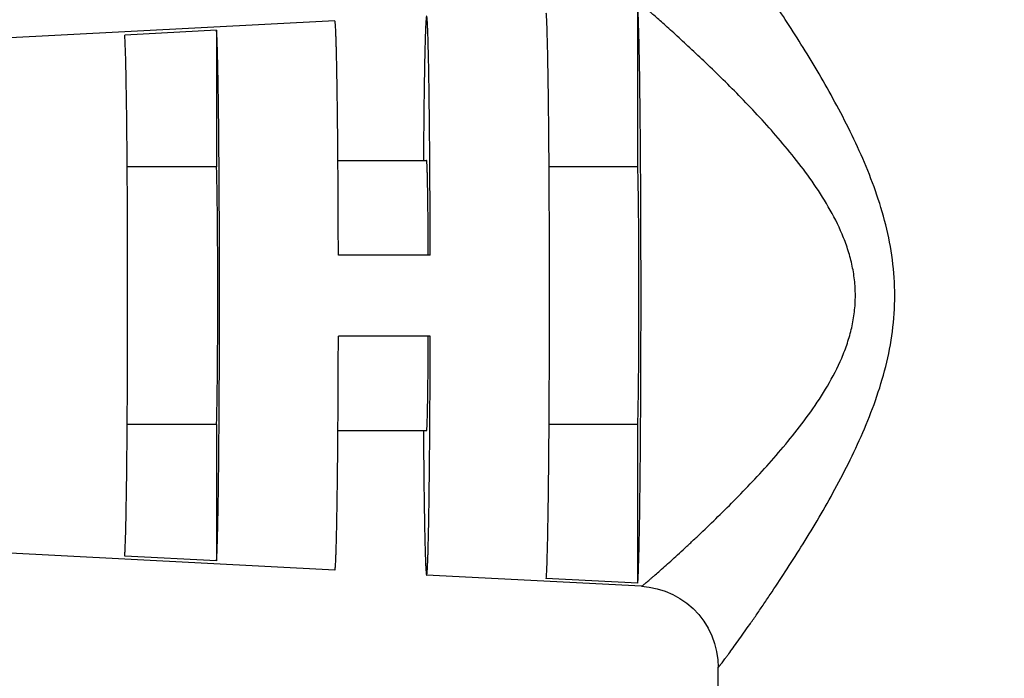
# Model space of a CAD drawing. Header units: inches. Extents: x 0 to 22, y 0 to 17.
# Tile 35 of 46: x 15.889 to 16.607, y 11.58 to 12.06. Entities that reach past the tile are written whole.
import ezdxf

# ---------------------------------------------------------------- set-up
doc = ezdxf.new("R2010")
doc.units = ezdxf.units.IN
doc.header["$LTSCALE"] = 1.21
doc.header["$MEASUREMENT"] = 0
doc.layers.get('0').update_dxf_attribs({"linetype": 'CONTINUOUS'})
doc.layers.add('02___PRT_ALL_AXES', color=7, linetype='CONTINUOUS')
doc.layers.add('DIMENSIONS', color=7, linetype='CONTINUOUS')
doc.styles.get("Standard").update_dxf_attribs({"font": 'txt', "width": 0.8})
doc.dimstyles.new('DIMSTYLE_1', dxfattribs={"dimtxt": 0.125, "dimasz": 0.18, "dimexe": 0.125, "dimexo": 0.0625, "dimgap": 0.0625, "dimtad": 0, "dimtih": 1, "dimtoh": 1, "dimdec": 3, "dimdsep": 46, "dimtxsty": 'STANDARD', "dimblk": '_FILLED', "dimblk1": '_FILLED', "dimblk2": '_FILLED', "dimcen": 0.09, "dimazin": 2, "dimtp": 0.001, "dimtm": 0.001, "dimtfac": 1, "dimtdec": 3, "dimtofl": 0, "dimtmove": 0, "dimatfit": 3, "dimldrblk": '_FILLED', "dimfxl": 1, "dimtolj": 1, "dimarcsym": 0})
doc.dimstyles.new('DIMSTYLE_2', dxfattribs={"dimtxt": 0.125, "dimasz": 0.18, "dimexe": 0.125, "dimexo": 0.0625, "dimgap": 0.0625, "dimtad": 0, "dimtih": 1, "dimtoh": 1, "dimdsep": 46, "dimtxsty": 'STANDARD', "dimblk": '_FILLED', "dimblk1": '_FILLED', "dimblk2": '_FILLED', "dimcen": 0.09, "dimazin": 2, "dimtfac": 1, "dimtofl": 0, "dimtmove": 0, "dimatfit": 3, "dimldrblk": '_FILLED', "dimfxl": 1, "dimtolj": 1, "dimarcsym": 0})

# ---------------------------------------------------------------- blocks, each defined once
blk = doc.blocks.new('_FILLED')
at = {"color": 0, "linetype": 'BYBLOCK'}
blk.add_solid([(0, 0), (-1, 0.1736), (-1, -0.1736)], dxfattribs=at)
blk = doc.blocks.new('*D0')
at = {"layer": 'DIMENSIONS', "color": 2, "linetype": 'CONTINUOUS'}
for p, q in [((10.12914, 12.57), (10.12914, 13.60235)), ((17.58516, 11.6871), (17.58516, 13.60235)), ((10.12914, 13.47735), (12.70715, 13.47735)), ((17.58516, 13.47735), (14.63215, 13.47735))]:
    blk.add_line(p, q, dxfattribs=at)
at = {"layer": 'DIMENSIONS', "color": 2, "linetype": 'CONTINUOUS', "xscale": 0.18, "yscale": 0.18, "zscale": 0.18, "rotation": 180}
blk.add_blockref('_FILLED', (10.12914, 13.47735), dxfattribs=at)
at = {"layer": 'DIMENSIONS', "color": 2, "linetype": 'CONTINUOUS', "xscale": 0.18, "yscale": 0.18, "zscale": 0.18}
blk.add_blockref('_FILLED', (17.58516, 13.47735), dxfattribs=at)
at = {"layer": 'DIMENSIONS', "color": 2, "linetype": 'CONTINUOUS', "insert": (13.66965, 13.53985), "char_height": 0.125, "width": 1.8, "attachment_point": 2, "line_spacing_factor": 0.9}
blk.add_mtext('(1000.00 [39.370])', dxfattribs=at)
blk = doc.blocks.new('*D4')
at = {"layer": 'DIMENSIONS', "color": 2, "linetype": 'CONTINUOUS'}
for p, q in [((6.58399, 11.79674), (6.58399, 9.3307)), ((17.58516, 11.5621), (17.58516, 9.3307)), ((6.58399, 9.4557), (11.12207, 9.4557)), ((17.58516, 9.4557), (13.04707, 9.4557))]:
    blk.add_line(p, q, dxfattribs=at)
at = {"layer": 'DIMENSIONS', "color": 2, "linetype": 'CONTINUOUS', "xscale": 0.18, "yscale": 0.18, "zscale": 0.18, "rotation": 180}
blk.add_blockref('_FILLED', (6.58399, 9.4557), dxfattribs=at)
at = {"layer": 'DIMENSIONS', "color": 2, "linetype": 'CONTINUOUS', "xscale": 0.18, "yscale": 0.18, "zscale": 0.18}
blk.add_blockref('_FILLED', (17.58516, 9.4557), dxfattribs=at)
at = {"layer": 'DIMENSIONS', "color": 2, "linetype": 'CONTINUOUS', "insert": (12.08457, 9.5182), "char_height": 0.125, "width": 1.8, "attachment_point": 2, "line_spacing_factor": 0.9}
blk.add_mtext('(1090.06 [42.916])', dxfattribs=at)
blk = doc.blocks.new('*D10')
at = {"layer": 'DIMENSIONS', "color": 2, "linetype": 'CONTINUOUS'}
for p, q in [((17.58516, 11.5621), (17.58516, 10.0807)), ((15.90467, 11.28513), (15.90467, 10.0807)), ((15.90467, 10.2057), (15.54467, 10.2057)), ((17.58516, 10.2057), (17.94516, 10.2057))]:
    blk.add_line(p, q, dxfattribs=at)
at = {"layer": 'DIMENSIONS', "color": 2, "linetype": 'CONTINUOUS', "xscale": 0.18, "yscale": 0.18, "zscale": 0.18}
blk.add_blockref('_FILLED', (15.90467, 10.2057), dxfattribs=at)
at = {"layer": 'DIMENSIONS', "color": 2, "linetype": 'CONTINUOUS', "xscale": 0.18, "yscale": 0.18, "zscale": 0.18, "rotation": 180}
blk.add_blockref('_FILLED', (17.58516, 10.2057), dxfattribs=at)
at = {"layer": 'DIMENSIONS', "color": 2, "linetype": 'CONTINUOUS', "insert": (16.74491, 10.2682), "char_height": 0.125, "width": 1.325, "attachment_point": 2, "line_spacing_factor": 0.9}
blk.add_mtext('42.68{\\ftxt.shx;\\W1.000000;\\H0.125000; }[1.681]', dxfattribs=at)

msp = doc.modelspace()

# ---------------------------------------------------------------- linework, layer by layer
at = {"color": 7, "linetype": 'CONTINUOUS'}
for p, q in [((16.3394, 11.95313), (16.3394, 12.06894)), ((16.11856, 12.05945), (15.86661, 12.04625)), ((16.03234, 12.05267), (15.96542, 12.04913)), ((16.03234, 12.05267), (16.03234, 11.95313)), ((16.18812, 11.88877), (16.12115, 11.88877)), ((16.18812, 11.82971), (16.12115, 11.82971)), ((16.03234, 11.76535), (16.03234, 11.66581)), ((16.3394, 11.64954), (16.3394, 11.76535)), ((16.11856, 11.65903), (15.86661, 11.67223)), ((16.03234, 11.66581), (15.96542, 11.66936)), ((16.34211, 11.64731), (16.18548, 11.65552)), ((16.3394, 11.64954), (16.27248, 11.65309)), ((16.39779, 11.59381), (16.39804, 11.58837)), ((16.39804, 11.4728), (16.39804, 11.58837))]:
    msp.add_line(p, q, dxfattribs=at)
msp.add_lwpolyline([(16.34211, 11.64731), (16.34762, 11.64676), (16.35355, 11.64557), (16.35933, 11.64379), (16.3649, 11.64142), (16.37019, 11.63849), (16.37516, 11.63503), (16.37975, 11.63109), (16.38391, 11.62669), (16.3876, 11.62189), (16.39077, 11.61674), (16.39341, 11.6113), (16.39547, 11.60561), (16.39693, 11.59976), (16.39779, 11.59381)], dxfattribs=at)
for points, knots in [([(16.5268, 11.85924), (16.5268, 11.86797), (16.52562, 11.88541), (16.52062, 11.91097), (16.51308, 11.93557), (16.50374, 11.95908), (16.4932, 11.98151), (16.48194, 12.00287), (16.47033, 12.02314), (16.45867, 12.04229), (16.44724, 12.06021), (16.43793, 12.07428), (16.43081, 12.08479), (16.42583, 12.09205), (16.42111, 12.09884), (16.41671, 12.10509), (16.41267, 12.11076), (16.40905, 12.1158), (16.40629, 12.11957), (16.40433, 12.12223), (16.40305, 12.12394), (16.40191, 12.12545), (16.40092, 12.12676), (16.40017, 12.12771), (16.39965, 12.12837), (16.39932, 12.12879), (16.39903, 12.12914), (16.39877, 12.12945), (16.39855, 12.1297), (16.39838, 12.12989), (16.39824, 12.13003), (16.39815, 12.13011), (16.39809, 12.13014), (16.39807, 12.13015), (16.39804, 12.13014), (16.39804, 12.13012), (16.39804, 12.13011)], [0, 0, 0, 0, 0.086004, 0.171465, 0.255935, 0.339052, 0.42048, 0.499855, 0.576734, 0.650564, 0.720637, 0.786047, 0.816654, 0.845643, 0.872824, 0.897993, 0.920925, 0.941385, 0.959133, 0.966915, 0.973931, 0.980154, 0.985558, 0.990122, 0.992083, 0.993826, 0.99535, 0.996654, 0.997736, 0.998596, 0.999234, 0.999651, 0.999781, 0.999863, 0.999921, 1, 1, 1, 1]), ([(16.34179, 11.85924), (16.34179, 11.8718), (16.34176, 11.89652), (16.34163, 11.9326), (16.34142, 11.96635), (16.34114, 11.99668), (16.34085, 12.01936), (16.34057, 12.03509), (16.34036, 12.04483), (16.34014, 12.05309), (16.33992, 12.05981), (16.33969, 12.06492), (16.33951, 12.06778), (16.3394, 12.06894)], [0, 0, 0, 0, 0.179641, 0.353551, 0.516182, 0.662347, 0.787384, 0.840704, 0.887307, 0.926822, 0.958934, 0.983389, 1, 1, 1, 1]), ([(16.49805, 11.85924), (16.49805, 11.8631), (16.49761, 11.87082), (16.49565, 11.88222), (16.49257, 11.89329), (16.48723, 11.90746), (16.47873, 11.92411), (16.46675, 11.94262), (16.4538, 11.9598), (16.44038, 11.97585), (16.42682, 11.99088), (16.41341, 12.00493), (16.40038, 12.01798), (16.38799, 12.02998), (16.37648, 12.0408), (16.36756, 12.049), (16.36109, 12.05484), (16.35685, 12.05863), (16.35307, 12.06198), (16.34979, 12.06484), (16.34707, 12.06718), (16.34494, 12.06899), (16.34354, 12.07014), (16.34273, 12.07077), (16.34244, 12.07098), (16.34232, 12.07106)], [0, 0, 0, 0, 0.04298, 0.085824, 0.128425, 0.170711, 0.254115, 0.335857, 0.415719, 0.493433, 0.568641, 0.640877, 0.709537, 0.773851, 0.832846, 0.885324, 0.908679, 0.929852, 0.948637, 0.964827, 0.978223, 0.988645, 0.995939, 0.998378, 1, 1, 1, 1]), ([(16.12115, 11.88877), (16.12113, 11.9003), (16.12108, 11.91736), (16.12097, 11.93974), (16.12086, 11.95566), (16.12074, 11.97081), (16.12061, 11.98508), (16.12045, 11.99836), (16.12028, 12.01054), (16.1201, 12.02152), (16.11994, 12.02988), (16.1198, 12.03591), (16.11969, 12.03991), (16.11959, 12.04355), (16.11948, 12.04683), (16.11937, 12.04974), (16.11926, 12.05227), (16.11915, 12.05442), (16.11904, 12.05619), (16.11894, 12.05742), (16.11886, 12.0582), (16.1188, 12.05864), (16.11875, 12.05899), (16.11869, 12.05924), (16.11864, 12.05938), (16.11859, 12.05946), (16.11856, 12.05945)], [0, 0, 0, 0, 0.20251, 0.299708, 0.393169, 0.482153, 0.565956, 0.643917, 0.715418, 0.779896, 0.836839, 0.862343, 0.8858, 0.907163, 0.926391, 0.943446, 0.958295, 0.970909, 0.981265, 0.989344, 0.992526, 0.995136, 0.997175, 0.998646, 0.999564, 1, 1, 1, 1]), ([(16.18548, 12.06296), (16.18547, 12.06296), (16.18543, 12.06292), (16.18536, 12.06277), (16.18529, 12.06243), (16.18521, 12.06186), (16.18512, 12.06106), (16.18503, 12.06005), (16.18495, 12.05881), (16.18486, 12.05735), (16.18478, 12.05567), (16.18469, 12.05377), (16.18458, 12.05081), (16.18443, 12.04658), (16.18427, 12.04089), (16.18412, 12.03439), (16.18397, 12.02712), (16.18383, 12.0191), (16.1837, 12.01038), (16.18357, 12.00098), (16.18345, 11.99096), (16.1833, 11.97646), (16.18321, 11.96532), (16.18315, 11.95771)], [0, 0, 0, 0, 0.000512, 0.001439, 0.004806, 0.01027, 0.017849, 0.027543, 0.039345, 0.053244, 0.069225, 0.087272, 0.107366, 0.153601, 0.207729, 0.269511, 0.338674, 0.414911, 0.497886, 0.58723, 0.682549, 0.783418, 1, 1, 1, 1]), ([(16.18812, 11.88877), (16.1881, 11.90053), (16.18805, 11.91793), (16.18793, 11.94076), (16.18783, 11.957), (16.18771, 11.97247), (16.18757, 11.98703), (16.18741, 12.00059), (16.18724, 12.01302), (16.18706, 12.02423), (16.18689, 12.03277), (16.18674, 12.03892), (16.18664, 12.043), (16.18653, 12.04673), (16.18642, 12.05007), (16.18631, 12.05304), (16.1862, 12.05563), (16.18609, 12.05783), (16.18597, 12.05963), (16.18587, 12.06088), (16.18579, 12.06168), (16.18573, 12.06213), (16.18567, 12.06248), (16.18561, 12.06274), (16.18557, 12.06289), (16.18551, 12.06296), (16.18548, 12.06296)], [0, 0, 0, 0, 0.202389, 0.299555, 0.392998, 0.481978, 0.565787, 0.643762, 0.715283, 0.779783, 0.836751, 0.862267, 0.885735, 0.90711, 0.926348, 0.943413, 0.958271, 0.970892, 0.981254, 0.989338, 0.992522, 0.995134, 0.997174, 0.998646, 0.999564, 1, 1, 1, 1]), ([(16.27248, 12.0654), (16.27258, 12.06425), (16.27276, 12.06141), (16.27298, 12.05635), (16.2732, 12.04973), (16.27342, 12.04158), (16.27362, 12.03199), (16.27389, 12.01652), (16.27419, 11.99422), (16.27446, 11.96442), (16.27467, 11.93128), (16.27479, 11.89584), (16.27482, 11.87157), (16.27482, 11.85924)], [0, 0, 0, 0, 0.016792, 0.041402, 0.07364, 0.113252, 0.159925, 0.213288, 0.338333, 0.484416, 0.646891, 0.820593, 1, 1, 1, 1]), ([(16.03452, 11.85924), (16.03452, 11.87075), (16.03449, 11.89341), (16.03438, 11.92651), (16.03419, 11.9575), (16.03393, 11.9854), (16.03366, 12.00632), (16.03341, 12.02086), (16.03322, 12.02992), (16.03302, 12.03763), (16.03281, 12.04394), (16.0326, 12.0488), (16.03244, 12.05155), (16.03234, 12.05267)], [0, 0, 0, 0, 0.178505, 0.351408, 0.513281, 0.659043, 0.784121, 0.837648, 0.884591, 0.924581, 0.957305, 0.982509, 1, 1, 1, 1]), ([(15.96755, 11.85924), (15.96755, 11.87052), (15.96752, 11.89274), (15.96741, 11.92519), (15.96722, 11.95557), (15.96697, 11.98295), (15.96671, 12.00348), (15.96646, 12.01776), (15.96627, 12.02667), (15.96608, 12.03426), (15.96588, 12.04048), (15.96567, 12.04529), (15.96551, 12.04801), (15.96542, 12.04913)], [0, 0, 0, 0, 0.178235, 0.350898, 0.51259, 0.658257, 0.783344, 0.836921, 0.883944, 0.924048, 0.956918, 0.982299, 1, 1, 1, 1]), ([(15.96542, 11.66936), (15.96551, 11.67047), (15.96567, 11.6732), (15.96588, 11.678), (15.96608, 11.68422), (15.96627, 11.69182), (15.96646, 11.70072), (15.96671, 11.71501), (15.96697, 11.73554), (15.96722, 11.76291), (15.96741, 11.7933), (15.96752, 11.82575), (15.96755, 11.84796), (15.96755, 11.85924)], [0, 0, 0, 0, 0.017701, 0.043082, 0.075952, 0.116056, 0.163079, 0.216656, 0.341743, 0.48741, 0.649102, 0.821765, 1, 1, 1, 1]), ([(16.03234, 11.66581), (16.03244, 11.66693), (16.0326, 11.66968), (16.03281, 11.67454), (16.03302, 11.68085), (16.03322, 11.68856), (16.03341, 11.69762), (16.03366, 11.71216), (16.03393, 11.73308), (16.03419, 11.76098), (16.03438, 11.79197), (16.03449, 11.82507), (16.03452, 11.84773), (16.03452, 11.85924)], [0, 0, 0, 0, 0.017491, 0.042695, 0.075419, 0.115409, 0.162352, 0.215879, 0.340957, 0.486719, 0.648592, 0.821495, 1, 1, 1, 1]), ([(16.27482, 11.85924), (16.27482, 11.84691), (16.27479, 11.82264), (16.27467, 11.78721), (16.27446, 11.75406), (16.27419, 11.72426), (16.27389, 11.70196), (16.27362, 11.6865), (16.27342, 11.6769), (16.2732, 11.66876), (16.27298, 11.66213), (16.27276, 11.65708), (16.27258, 11.65423), (16.27248, 11.65309)], [0, 0, 0, 0, 0.179407, 0.353109, 0.515584, 0.661667, 0.786712, 0.840075, 0.886748, 0.92636, 0.958598, 0.983208, 1, 1, 1, 1]), ([(16.3394, 11.64954), (16.33951, 11.6507), (16.33969, 11.65357), (16.33992, 11.65868), (16.34014, 11.66539), (16.34036, 11.67365), (16.34057, 11.6834), (16.34085, 11.69912), (16.34114, 11.72181), (16.34142, 11.75214), (16.34163, 11.78588), (16.34176, 11.82197), (16.34179, 11.84668), (16.34179, 11.85924)], [0, 0, 0, 0, 0.016611, 0.041066, 0.073178, 0.112693, 0.159296, 0.212616, 0.337653, 0.483818, 0.646449, 0.820359, 1, 1, 1, 1]), ([(16.34211, 11.64731), (16.34213, 11.64731), (16.34218, 11.64734), (16.34228, 11.6474), (16.34243, 11.64749), (16.34261, 11.64763), (16.34284, 11.6478), (16.34324, 11.64811), (16.34383, 11.64859), (16.34467, 11.64927), (16.34567, 11.65011), (16.34682, 11.65109), (16.34813, 11.65221), (16.34959, 11.65347), (16.35182, 11.65541), (16.35493, 11.65815), (16.35903, 11.6618), (16.36359, 11.66589), (16.36855, 11.6704), (16.37388, 11.6753), (16.37952, 11.68055), (16.3876, 11.68816), (16.39823, 11.69839), (16.41142, 11.71152), (16.42504, 11.72569), (16.43885, 11.74087), (16.45255, 11.75711), (16.46581, 11.77452), (16.4781, 11.79327), (16.48685, 11.81017), (16.49237, 11.82457), (16.49556, 11.83584), (16.49759, 11.84744), (16.49805, 11.85531), (16.49805, 11.85924)], [0, 0, 0, 0, 0.000228, 0.000661, 0.001304, 0.00216, 0.003229, 0.004508, 0.007697, 0.011715, 0.016547, 0.022173, 0.028573, 0.035723, 0.0436, 0.061424, 0.081831, 0.104602, 0.129524, 0.156393, 0.18502, 0.215234, 0.279808, 0.349048, 0.422107, 0.498322, 0.577184, 0.658307, 0.741402, 0.826239, 0.86927, 0.912635, 0.95625, 1, 1, 1, 1]), ([(16.39804, 11.58837), (16.39804, 11.58836), (16.39804, 11.58835), (16.39807, 11.58833), (16.39809, 11.58834), (16.39815, 11.58838), (16.39824, 11.58846), (16.39838, 11.58859), (16.39855, 11.58879), (16.39877, 11.58903), (16.39903, 11.58934), (16.39932, 11.5897), (16.39965, 11.59011), (16.40017, 11.59077), (16.40092, 11.59173), (16.40191, 11.59303), (16.40305, 11.59454), (16.40433, 11.59626), (16.40629, 11.59891), (16.40905, 11.60269), (16.41267, 11.60772), (16.41671, 11.61339), (16.42111, 11.61965), (16.42583, 11.62643), (16.43081, 11.63369), (16.43793, 11.6442), (16.44724, 11.65827), (16.45867, 11.67619), (16.47033, 11.69534), (16.48194, 11.71561), (16.4932, 11.73697), (16.50374, 11.75939), (16.51308, 11.78291), (16.52062, 11.80752), (16.52562, 11.83308), (16.5268, 11.85051), (16.5268, 11.85924)], [0, 0, 0, 0, 0.000079, 0.000137, 0.000219, 0.000349, 0.000767, 0.001404, 0.002264, 0.003346, 0.00465, 0.006174, 0.007917, 0.009878, 0.014442, 0.019846, 0.026069, 0.033084, 0.040866, 0.058614, 0.079074, 0.102005, 0.127173, 0.154353, 0.183341, 0.213947, 0.279355, 0.349427, 0.423255, 0.500132, 0.579504, 0.660932, 0.74405, 0.828526, 0.913995, 1, 1, 1, 1]), ([(16.11856, 11.65903), (16.11859, 11.65903), (16.11864, 11.6591), (16.11869, 11.65925), (16.11875, 11.6595), (16.1188, 11.65984), (16.11886, 11.66028), (16.11894, 11.66107), (16.11904, 11.66229), (16.11915, 11.66406), (16.11926, 11.66621), (16.11937, 11.66874), (16.11948, 11.67165), (16.11959, 11.67493), (16.11969, 11.67857), (16.1198, 11.68257), (16.11994, 11.6886), (16.1201, 11.69696), (16.12028, 11.70794), (16.12045, 11.72012), (16.12061, 11.7334), (16.12074, 11.74767), (16.12086, 11.76283), (16.12097, 11.77874), (16.12108, 11.80113), (16.12113, 11.81819), (16.12115, 11.82971)], [0, 0, 0, 0, 0.000436, 0.001354, 0.002825, 0.004864, 0.007474, 0.010656, 0.018735, 0.029091, 0.041705, 0.056554, 0.073609, 0.092837, 0.1142, 0.137657, 0.163161, 0.220104, 0.284582, 0.356083, 0.434044, 0.517847, 0.606831, 0.700292, 0.79749, 1, 1, 1, 1]), ([(16.18548, 11.65552), (16.18551, 11.65552), (16.18557, 11.6556), (16.18561, 11.65574), (16.18567, 11.656), (16.18573, 11.65635), (16.18579, 11.6568), (16.18587, 11.6576), (16.18597, 11.65886), (16.18609, 11.66066), (16.1862, 11.66285), (16.18631, 11.66544), (16.18642, 11.66841), (16.18653, 11.67176), (16.18664, 11.67548), (16.18674, 11.67956), (16.18689, 11.68572), (16.18706, 11.69425), (16.18724, 11.70546), (16.18741, 11.7179), (16.18757, 11.73145), (16.18771, 11.74602), (16.18783, 11.76148), (16.18793, 11.77772), (16.18805, 11.80055), (16.1881, 11.81796), (16.18812, 11.82971)], [0, 0, 0, 0, 0.000436, 0.001354, 0.002826, 0.004866, 0.007478, 0.010662, 0.018746, 0.029108, 0.041729, 0.056587, 0.073652, 0.09289, 0.114265, 0.137733, 0.163249, 0.220217, 0.284717, 0.356238, 0.434213, 0.518022, 0.607002, 0.700445, 0.797611, 1, 1, 1, 1]), ([(16.18315, 11.76077), (16.18321, 11.75317), (16.1833, 11.74202), (16.18345, 11.72753), (16.18357, 11.7175), (16.1837, 11.70811), (16.18383, 11.69938), (16.18397, 11.69136), (16.18412, 11.68409), (16.18427, 11.67759), (16.18443, 11.6719), (16.18458, 11.66768), (16.18469, 11.66471), (16.18478, 11.66282), (16.18486, 11.66114), (16.18495, 11.65967), (16.18503, 11.65843), (16.18512, 11.65742), (16.18521, 11.65662), (16.18529, 11.65606), (16.18536, 11.65572), (16.18543, 11.65556), (16.18547, 11.65552), (16.18548, 11.65552)], [0, 0, 0, 0, 0.216582, 0.317451, 0.41277, 0.502114, 0.585089, 0.661326, 0.730489, 0.792271, 0.846399, 0.892634, 0.912728, 0.930775, 0.946756, 0.960655, 0.972457, 0.982151, 0.98973, 0.995194, 0.998561, 0.999488, 1, 1, 1, 1])]:
    msp.add_open_spline(points, degree=3, knots=knots, dxfattribs=at)
at = {"layer": '02___PRT_ALL_AXES', "color": 7, "linetype": 'CONTINUOUS'}
for p, q in [((16.03234, 11.95313), (15.96723, 11.95313)), ((16.12084, 11.95767), (16.18549, 11.95767)), ((16.3394, 11.95313), (16.27452, 11.95313)), ((16.03234, 11.76535), (15.96723, 11.76535)), ((16.3394, 11.76535), (16.27452, 11.76535)), ((16.12084, 11.76082), (16.18549, 11.76082))]:
    msp.add_line(p, q, dxfattribs=at)
for points, knots in [([(16.03324, 11.85924), (16.03324, 11.86945), (16.03321, 11.88886), (16.03306, 11.9122), (16.03288, 11.92867), (16.03273, 11.93861), (16.03256, 11.94657), (16.03242, 11.95119), (16.03234, 11.95313)], [0, 0, 0, 0, 0.326271, 0.620131, 0.745577, 0.852393, 0.937911, 1, 1, 1, 1]), ([(16.18672, 11.88877), (16.1867, 11.89358), (16.18665, 11.90283), (16.18656, 11.91413), (16.18647, 11.92254), (16.18641, 11.92828), (16.18633, 11.93359), (16.18625, 11.93843), (16.18617, 11.94277), (16.18608, 11.9466), (16.186, 11.94944), (16.18594, 11.95144), (16.18589, 11.95273), (16.18584, 11.95387), (16.18579, 11.95486), (16.18574, 11.9557), (16.1857, 11.95639), (16.18565, 11.95692), (16.1856, 11.95731), (16.18556, 11.95754), (16.18552, 11.95764), (16.1855, 11.95767), (16.18549, 11.95767)], [0, 0, 0, 0, 0.209296, 0.402657, 0.491834, 0.575254, 0.652394, 0.722774, 0.785951, 0.841533, 0.889171, 0.909917, 0.92857, 0.945102, 0.959486, 0.971702, 0.981733, 0.989564, 0.99519, 0.998621, 0.999537, 1, 1, 1, 1]), ([(16.3403, 11.85924), (16.3403, 11.86945), (16.34027, 11.88886), (16.34012, 11.9122), (16.33994, 11.92867), (16.33979, 11.93861), (16.33962, 11.94657), (16.33948, 11.95119), (16.3394, 11.95313)], [0, 0, 0, 0, 0.326271, 0.620131, 0.745577, 0.852393, 0.937911, 1, 1, 1, 1]), ([(16.03234, 11.76535), (16.03242, 11.76729), (16.03256, 11.77191), (16.03273, 11.77987), (16.03288, 11.78982), (16.03306, 11.80628), (16.03321, 11.82962), (16.03324, 11.84903), (16.03324, 11.85924)], [0, 0, 0, 0, 0.062089, 0.147607, 0.254423, 0.379869, 0.673729, 1, 1, 1, 1]), ([(16.3394, 11.76535), (16.33948, 11.76729), (16.33962, 11.77191), (16.33979, 11.77987), (16.33994, 11.78982), (16.34012, 11.80628), (16.34027, 11.82962), (16.3403, 11.84903), (16.3403, 11.85924)], [0, 0, 0, 0, 0.062089, 0.147607, 0.254423, 0.379869, 0.673729, 1, 1, 1, 1]), ([(16.18549, 11.76082), (16.1855, 11.76082), (16.18552, 11.76084), (16.18556, 11.76095), (16.1856, 11.76118), (16.18565, 11.76156), (16.1857, 11.7621), (16.18574, 11.76279), (16.18579, 11.76363), (16.18584, 11.76462), (16.18589, 11.76575), (16.18594, 11.76704), (16.186, 11.76904), (16.18608, 11.77189), (16.18617, 11.77571), (16.18625, 11.78005), (16.18633, 11.7849), (16.18641, 11.7902), (16.18647, 11.79594), (16.18656, 11.80435), (16.18665, 11.81565), (16.1867, 11.8249), (16.18672, 11.82971)], [0, 0, 0, 0, 0.000463, 0.001379, 0.00481, 0.010436, 0.018267, 0.028298, 0.040514, 0.054898, 0.07143, 0.090083, 0.110829, 0.158467, 0.214049, 0.277226, 0.347606, 0.424746, 0.508166, 0.597343, 0.790704, 1, 1, 1, 1])]:
    msp.add_open_spline(points, degree=3, knots=knots, dxfattribs=at)

# ---------------------------------------------------------------- dimensions: what is measured, and where the dimension line sits
at = {"layer": 'DIMENSIONS', "color": 2, "linetype": 'CONTINUOUS'}
dim = msp.add_linear_dim(base=(17.58516, 13.47735), p1=(10.12914, 12.5075), p2=(17.58516, 11.6246), text='(1000.00 [39.370])', dimstyle='DIMSTYLE_1', dxfattribs=at)
dim.commit()
dim.dimension.update_dxf_attribs({"geometry": '*D0', "text_midpoint": (13.66965, 13.47735), "dimtype": 160})
dim = msp.add_linear_dim(base=(6.58399, 9.4557), p1=(17.58516, 11.6246), p2=(6.58399, 11.85924), angle=180, text='(1090.06 [42.916])', dimstyle='DIMSTYLE_2', dxfattribs=at)
dim.commit()
dim.dimension.update_dxf_attribs({"geometry": '*D4', "text_midpoint": (12.08457, 9.4557), "dimtype": 160})
dim = msp.add_linear_dim(base=(15.90467, 10.2057), p1=(17.58516, 11.6246), p2=(15.90467, 11.34763), angle=180, dimstyle='DIMSTYLE_2', dxfattribs=at)
dim.commit()
dim.dimension.update_dxf_attribs({"geometry": '*D10', "text_midpoint": (16.74491, 10.2057), "dimtype": 160})

doc.saveas('drawing.dxf')
